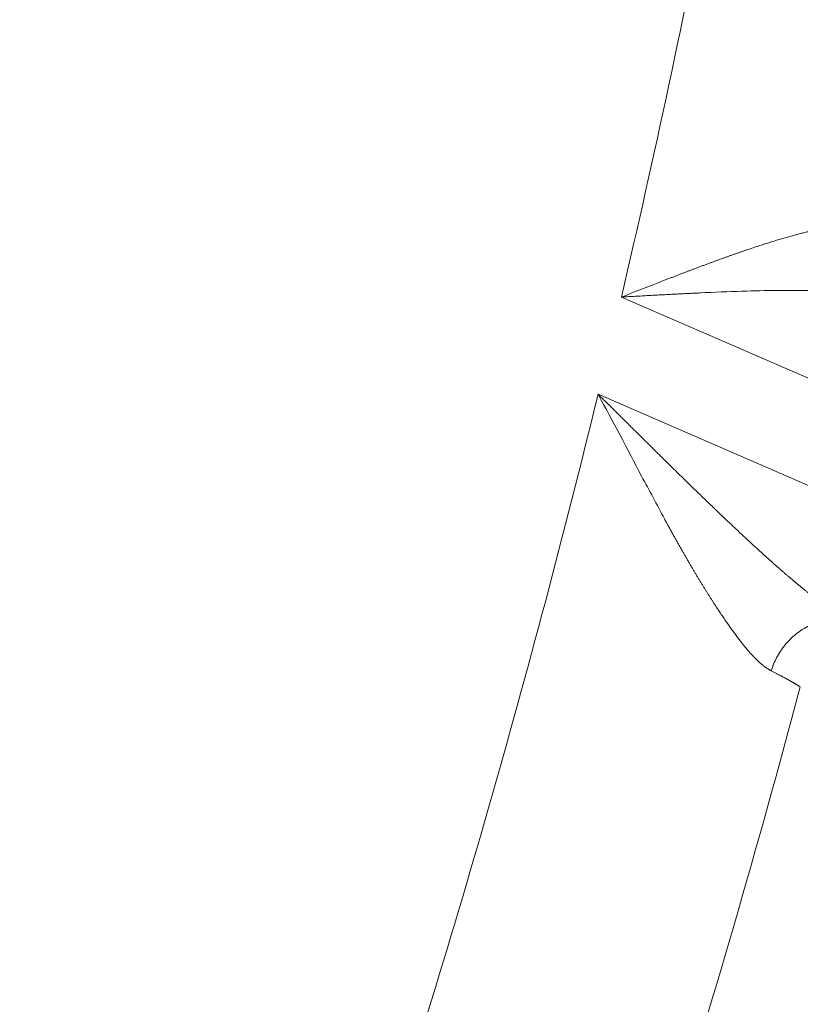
# Model space of a CAD drawing. Header units: millimetres. Extents: x 5437 to 18441, y -4466 to 3128.
# Tile 187 of 256: x 8569.09 to 8574.86, y -2800.65 to -2793.37. Entities that reach past the tile are written whole.
import ezdxf

# ---------------------------------------------------------------- set-up
doc = ezdxf.new("R2010")
doc.units = ezdxf.units.MM
doc.layers.add('1', color=7, linetype='Continuous', true_color=0xffffff)
doc.styles.add('TXT08', font='txt.shx', dxfattribs={"width": 0.8, "bigfont": 'gbcbig.shx'})
doc.dimstyles.get("Standard").update_dxf_attribs({"dimtxt": 0.18, "dimasz": 0.18, "dimexe": 0.18, "dimexo": 0.0625, "dimgap": 0.09, "dimtad": 0, "dimtih": 1, "dimtoh": 1, "dimdec": 4, "dimzin": 0, "dimdsep": 46, "dimtxsty": 'Standard', "dimcen": 0.09, "dimadec": 0, "dimazin": 0, "dimtfac": 1, "dimtdec": 4, "dimtofl": 0, "dimtmove": 0, "dimatfit": 3, "dimfxl": 1, "dimtolj": 1, "dimtzin": 0, "dimarcsym": 0})
doc.dimstyles.new('YanXiu', dxfattribs={"dimtxt": 40, "dimasz": 30, "dimexe": 0.66, "dimexo": 0.66, "dimgap": 0.66, "dimtad": 0, "dimdec": 1, "dimdsep": 46, "dimtxsty": 'TXT08', "dimcen": 0, "dimclrd": 256, "dimclre": 165, "dimclrt": 90, "dimazin": 2, "dimtfac": 1, "dimtdec": 1, "dimtofl": 0, "dimtmove": 0, "dimatfit": 3, "dimfxl": 1, "dimlwd": 5, "dimlwe": 13, "dimarcsym": 0})

# ---------------------------------------------------------------- blocks, each defined once
blk = doc.blocks.new('*D53')
at = {"color": 0, "lineweight": -2, "transparency": 16777216}
for p, q in [((10989.4307, -2154.4155), (10692.9173, -2240.8213)), ((11069.4307, -2154.4155), (10989.4307, -2154.4155)), ((8443.48, -2896.4116), (8443.48, -2896.2316)), ((8443.39, -2896.3216), (8443.57, -2896.3216))]:
    blk.add_line(p, q, dxfattribs=at)
at = {"color": 0, "lineweight": 20, "transparency": 16777216}
blk.add_solid([(10689.1871, -2228.0204), (10696.6476, -2253.6222), (10616.1119, -2263.2029)], dxfattribs=at)
at = {"layer": 'Defpoints', "color": 0, "lineweight": 20, "transparency": 16777216}
for p in [(10616.1119, -2263.2029), (6270.848, -3529.4402)]:
    blk.add_point(p, dxfattribs=at)
at = {"color": 0, "lineweight": 20, "transparency": 16777216, "insert": (11249.5207, -2154.4155), "char_height": 80, "attachment_point": 5}
blk.add_mtext('\\A1;R2260', dxfattribs=at)
blk = doc.blocks.new('*D54')
at = {"color": 0, "lineweight": -2, "transparency": 16777216}
blk.add_line((7492.6853, -2896.3216), (7463.5164, -2896.3216), dxfattribs=at)
at = {"color": 0, "lineweight": -3, "transparency": 16777216}
for start, end in [(14.7247061, 87.3296239), (101.5902046, 175.2752939)]:
    blk.add_arc((8434.1189, -2896.3216), 970.4225, start, end, dxfattribs=at)
at = {"color": 0, "lineweight": 20, "transparency": 16777216}
for points in [[(9385.6953, -2646.8098), (9359.6469, -2652.519), (9389.7986, -2727.8095)], [(7480.3159, -2816.9391), (7453.6719, -2815.84), (7463.6964, -2896.3216)]]:
    blk.add_solid(points, dxfattribs=at)
at = {"layer": 'Defpoints', "color": 0, "lineweight": 20, "transparency": 16777216}
for p in [(7900.863, -2085.5454), (10671.8171, -2501.755), (7492.7478, -2896.3216), (7740.5009, -2896.3216), (8434.1189, -2896.3216)]:
    blk.add_point(p, dxfattribs=at)
at = {"color": 0, "lineweight": 20, "transparency": 16777216, "insert": (8359.2409, -1928.7921), "char_height": 80, "attachment_point": 5}
blk.add_mtext('\\A1;165%%D', dxfattribs=at)
blk = doc.blocks.new('*D56')
at = {"lineweight": 5, "transparency": 16777216}
blk.add_line((9409.7195, -2278.0276), (9220.8999, -2398.8703), dxfattribs=at)
at = {"lineweight": 20, "transparency": 16777216}
blk.add_solid([(9218.2046, -2394.659), (9223.5951, -2403.0817), (9195.6316, -2415.0418)], dxfattribs=at)
at = {"layer": 'Defpoints', "color": 0, "lineweight": 20, "transparency": 16777216}
for p in [(9195.6316, -2415.0418), (8443.48, -2896.4116)]:
    blk.add_point(p, dxfattribs=at)
at = {"color": 90, "lineweight": 20, "transparency": 16777216, "insert": (9459.6888, -2246.0477), "char_height": 40, "attachment_point": 5, "rotation": 32.61885, "style": 'TXT08'}
blk.add_mtext('R893', dxfattribs=at)

msp = doc.modelspace()

# ---------------------------------------------------------------- linework, layer by layer
at = {"color": 7, "lineweight": 20}
msp.add_arc((8443.47995, -2896.41157), 893, 10.1099821, 350.11198757, dxfattribs=at)
at = {"layer": '1', "color": 0, "lineweight": 20}
for p, q in [((8577.16751, -2796.99546), (8573.53493, -2795.41764)), ((8573.36308, -2796.13636), (8576.99004, -2797.71174))]:
    msp.add_line(p, q, dxfattribs=at)
for radius, start, end in [(80.37817, 346.8162881, 351.3986638), (80.37818, 341.778571, 346.2895206), (82.36106, 342.5348428, 345.0735814)]:
    msp.add_arc((8495.27522, -2777.08546), radius, start, end, dxfattribs=at)
for points, knots in [([(8574.60455, -2795.02196), (8574.61106, -2795.01989), (8574.62404, -2795.01577), (8574.64334, -2795.00973), (8574.66242, -2795.00382), (8574.68127, -2794.99806), (8574.69989, -2794.99244), (8574.71829, -2794.98696), (8574.73645, -2794.98162), (8574.75439, -2794.97643), (8574.7721, -2794.97138), (8574.78958, -2794.96647), (8574.80683, -2794.96171), (8574.82386, -2794.95708), (8574.84066, -2794.95261), (8574.85723, -2794.94827), (8574.87358, -2794.94408), (8574.8897, -2794.94004), (8574.9056, -2794.93614), (8574.92127, -2794.93238), (8574.93672, -2794.92877), (8574.95194, -2794.92531), (8574.96694, -2794.92199), (8574.98172, -2794.91881), (8574.99627, -2794.91579), (8575.01061, -2794.91291), (8575.02472, -2794.91017), (8575.03862, -2794.90759), (8575.05229, -2794.90515), (8575.06576, -2794.90286), (8575.07461, -2794.90144), (8575.07902, -2794.90074)], [0, 0, 0, 0, 0.0385958, 0.0768861, 0.114872, 0.1525547, 0.1899352, 0.2270147, 0.2637944, 0.3002755, 0.3364593, 0.372347, 0.40794, 0.4432398, 0.4782476, 0.5129649, 0.5473933, 0.5815343, 0.6153895, 0.6489604, 0.6822489, 0.7152565, 0.7479852, 0.7804366, 0.8126127, 0.8445155, 0.8761468, 0.9075088, 0.9386036, 0.9694332, 1, 1, 1, 1]), ([(8574.08095, -2795.20636), (8574.08927, -2795.20323), (8574.10584, -2795.197), (8574.13054, -2795.18777), (8574.15496, -2795.17868), (8574.17912, -2795.16975), (8574.203, -2795.16096), (8574.22661, -2795.15231), (8574.24995, -2795.14381), (8574.27301, -2795.13546), (8574.2958, -2795.12726), (8574.31831, -2795.1192), (8574.34055, -2795.11129), (8574.36251, -2795.10353), (8574.3842, -2795.09591), (8574.4056, -2795.08844), (8574.42673, -2795.08112), (8574.44759, -2795.07395), (8574.46816, -2795.06693), (8574.48847, -2795.06006), (8574.50849, -2795.05333), (8574.52824, -2795.04676), (8574.54771, -2795.04033), (8574.56691, -2795.03406), (8574.58584, -2795.02793), (8574.59833, -2795.02394), (8574.60455, -2795.02196)], [0, 0, 0, 0, 0.0465479, 0.0926682, 0.1383613, 0.1836276, 0.2284672, 0.2728807, 0.3168685, 0.3604308, 0.4035683, 0.4462812, 0.4885701, 0.5304356, 0.571878, 0.6128979, 0.653496, 0.6936727, 0.7334288, 0.7727649, 0.8116815, 0.8501795, 0.8882596, 0.9259225, 0.963169, 1, 1, 1, 1]), ([(8573.84636, -2795.29612), (8573.85484, -2795.29283), (8573.87167, -2795.28631), (8573.89668, -2795.27666), (8573.92125, -2795.2672), (8573.94537, -2795.25793), (8573.96905, -2795.24885), (8573.99229, -2795.23997), (8574.01509, -2795.23129), (8574.03744, -2795.2228), (8574.05935, -2795.2145), (8574.0738, -2795.20905), (8574.08095, -2795.20636)], [0, 0, 0, 0, 0.1079964, 0.2142161, 0.3186589, 0.4213248, 0.5222136, 0.6213253, 0.7186597, 0.814217, 0.907997, 1, 1, 1, 1]), ([(8574.11922, -2795.38708), (8574.1089, -2795.38755), (8574.08774, -2795.38853), (8574.05513, -2795.39006), (8574.02087, -2795.39171), (8573.98495, -2795.39347), (8573.94736, -2795.39535), (8573.90812, -2795.39736), (8573.86721, -2795.3995), (8573.82464, -2795.40176), (8573.7804, -2795.40414), (8573.73451, -2795.40664), (8573.68695, -2795.40925), (8573.63774, -2795.41197), (8573.58689, -2795.41478), (8573.55243, -2795.41668), (8573.53493, -2795.41764)], [0, 0, 0, 0, 0.0533282, 0.1094407, 0.1683377, 0.2300192, 0.2944854, 0.3617363, 0.431772, 0.5045925, 0.5801979, 0.6585883, 0.7397636, 0.823724, 0.9104695, 1, 1, 1, 1]), ([(8575.22007, -2795.38205), (8575.21345, -2795.38152), (8575.20015, -2795.38045), (8575.17995, -2795.37899), (8575.15946, -2795.37761), (8575.13867, -2795.37633), (8575.11758, -2795.37515), (8575.0962, -2795.37406), (8575.07452, -2795.37307), (8575.05253, -2795.37217), (8575.03026, -2795.37136), (8575.00768, -2795.37065), (8574.98481, -2795.37002), (8574.96165, -2795.36948), (8574.93818, -2795.36903), (8574.91443, -2795.36866), (8574.89038, -2795.36838), (8574.86604, -2795.36818), (8574.84141, -2795.36806), (8574.81649, -2795.36802), (8574.79127, -2795.36806), (8574.76577, -2795.36817), (8574.73997, -2795.36835), (8574.7139, -2795.3686), (8574.69638, -2795.36882), (8574.68758, -2795.36894)], [0, 0, 0, 0, 0.0395235, 0.0794005, 0.1196321, 0.1602192, 0.2011627, 0.2424635, 0.2841224, 0.3261403, 0.368518, 0.4112564, 0.4543561, 0.4978179, 0.5416427, 0.585831, 0.6303837, 0.6753014, 0.7205848, 0.7662345, 0.8122512, 0.8586355, 0.905388, 0.9525093, 1, 1, 1, 1]), ([(8573.36308, -2796.13636), (8573.3722, -2796.14533), (8573.39035, -2796.16319), (8573.41741, -2796.18987), (8573.44419, -2796.21631), (8573.4707, -2796.24251), (8573.49693, -2796.26845), (8573.52289, -2796.29415), (8573.54858, -2796.31958), (8573.57399, -2796.34477), (8573.59914, -2796.36969), (8573.62401, -2796.39434), (8573.64861, -2796.41874), (8573.67295, -2796.44286), (8573.69702, -2796.46672), (8573.72083, -2796.49031), (8573.74437, -2796.51362), (8573.76764, -2796.53666), (8573.79065, -2796.55942), (8573.8134, -2796.58191), (8573.83588, -2796.60412), (8573.85811, -2796.62605), (8573.88007, -2796.64769), (8573.90177, -2796.66906), (8573.9232, -2796.69015), (8573.94438, -2796.71095), (8573.9653, -2796.73147), (8573.98595, -2796.7517), (8574.00635, -2796.77166), (8574.02648, -2796.79133), (8574.04636, -2796.81071), (8574.06597, -2796.82981), (8574.08533, -2796.84863), (8574.10442, -2796.86716), (8574.12326, -2796.88541), (8574.14183, -2796.90337), (8574.16014, -2796.92105), (8574.17819, -2796.93845), (8574.19598, -2796.95557), (8574.21351, -2796.97241), (8574.23078, -2796.98897), (8574.2422, -2796.99989), (8574.24787, -2797.00532)], [0, 0, 0, 0, 0.030695, 0.0610975, 0.0912077, 0.1210256, 0.1505511, 0.1797843, 0.2087252, 0.2373739, 0.2657303, 0.2937945, 0.3215666, 0.3490464, 0.3762341, 0.4031297, 0.4297332, 0.4560447, 0.4820641, 0.5077916, 0.5332271, 0.5583706, 0.5832223, 0.607782, 0.63205, 0.6560262, 0.6797106, 0.7031034, 0.7262045, 0.7490139, 0.7715318, 0.7937582, 0.815693, 0.8373365, 0.8586886, 0.8797494, 0.9005189, 0.9209973, 0.9411845, 0.9610806, 0.9806858, 1, 1, 1, 1]), ([(8574.0016, -2797.32298), (8573.99739, -2797.31563), (8573.9889, -2797.30083), (8573.97609, -2797.27834), (8573.9631, -2797.25544), (8573.94994, -2797.2321), (8573.9366, -2797.20834), (8573.92309, -2797.18415), (8573.9094, -2797.15954), (8573.89553, -2797.1345), (8573.88147, -2797.10903), (8573.86724, -2797.08314), (8573.8577, -2797.0657), (8573.85289, -2797.05693)], [0, 0, 0, 0, 0.0845642, 0.1703929, 0.2574879, 0.3458508, 0.4354829, 0.5263856, 0.6185603, 0.712008, 0.8067298, 0.9027269, 1, 1, 1, 1]), ([(8574.33081, -2797.08415), (8574.3383, -2797.09123), (8574.3532, -2797.10533), (8574.37543, -2797.12629), (8574.39743, -2797.14698), (8574.41919, -2797.16739), (8574.44073, -2797.18752), (8574.46204, -2797.20736), (8574.48312, -2797.22693), (8574.50398, -2797.24621), (8574.5246, -2797.2652), (8574.545, -2797.28391), (8574.56518, -2797.30233), (8574.58513, -2797.32046), (8574.60486, -2797.3383), (8574.62436, -2797.35585), (8574.64364, -2797.3731), (8574.66269, -2797.39007), (8574.68152, -2797.40673), (8574.70013, -2797.42311), (8574.71852, -2797.43918), (8574.73668, -2797.45496), (8574.75463, -2797.47044), (8574.77235, -2797.48563), (8574.78985, -2797.50052), (8574.80713, -2797.5151), (8574.82419, -2797.52939), (8574.84103, -2797.54338), (8574.85764, -2797.55707), (8574.87404, -2797.57046), (8574.89022, -2797.58355), (8574.90617, -2797.59634), (8574.92191, -2797.60883), (8574.93742, -2797.62102), (8574.95272, -2797.63291), (8574.96779, -2797.6445), (8574.98265, -2797.65579), (8574.99728, -2797.66678), (8575.01169, -2797.67747), (8575.02588, -2797.68786), (8575.03986, -2797.69795), (8575.05361, -2797.70774), (8575.06713, -2797.71724), (8575.08044, -2797.72644), (8575.09353, -2797.73534), (8575.10639, -2797.74394), (8575.11903, -2797.75225), (8575.13145, -2797.76026), (8575.14364, -2797.76798), (8575.15562, -2797.77541), (8575.16737, -2797.78254), (8575.17889, -2797.78938), (8575.19019, -2797.79593), (8575.20127, -2797.80219), (8575.21212, -2797.80816), (8575.22274, -2797.81384), (8575.23314, -2797.81923), (8575.24332, -2797.82433), (8575.25327, -2797.82917), (8575.25979, -2797.83218), (8575.26302, -2797.83368)], [0, 0, 0, 0, 0.0233393, 0.0464561, 0.0693508, 0.0920235, 0.1144747, 0.1367045, 0.1587133, 0.1805014, 0.2020692, 0.2234168, 0.2445448, 0.2654535, 0.2861431, 0.3066142, 0.326867, 0.3469021, 0.3667197, 0.3863204, 0.4057045, 0.4248725, 0.443825, 0.4625623, 0.4810851, 0.4993938, 0.5174889, 0.5353711, 0.5530409, 0.5704989, 0.5877458, 0.6047822, 0.6216087, 0.6382262, 0.6546352, 0.6708366, 0.6868311, 0.7026196, 0.7182028, 0.7335818, 0.7487574, 0.7637305, 0.7785022, 0.7930735, 0.8074455, 0.8216192, 0.8355959, 0.8493768, 0.8629631, 0.8763563, 0.8895576, 0.9025686, 0.9153907, 0.9280255, 0.9404747, 0.9527401, 0.9648233, 0.9767264, 0.9884513, 1, 1, 1, 1]), ([(8574.17458, -2797.61184), (8574.17069, -2797.60564), (8574.16287, -2797.59317), (8574.15109, -2797.57422), (8574.13921, -2797.55496), (8574.12722, -2797.5354), (8574.11513, -2797.51553), (8574.10293, -2797.49535), (8574.09062, -2797.47487), (8574.07821, -2797.45408), (8574.0657, -2797.43298), (8574.05308, -2797.41158), (8574.04035, -2797.38987), (8574.02753, -2797.36786), (8574.01459, -2797.34555), (8574.00594, -2797.33052), (8574.0016, -2797.32298)], [0, 0, 0, 0, 0.0671936, 0.1350288, 0.2035084, 0.272635, 0.3424111, 0.4128391, 0.4839215, 0.5556604, 0.6280581, 0.7011166, 0.7748382, 0.8492247, 0.924278, 1, 1, 1, 1]), ([(8574.32587, -2797.8403), (8574.32241, -2797.83535), (8574.31547, -2797.82545), (8574.30503, -2797.81036), (8574.29451, -2797.79505), (8574.28393, -2797.77951), (8574.27328, -2797.76375), (8574.26256, -2797.74777), (8574.25178, -2797.73156), (8574.24093, -2797.71512), (8574.23002, -2797.69847), (8574.21905, -2797.68158), (8574.20802, -2797.66448), (8574.19692, -2797.64715), (8574.18577, -2797.62961), (8574.17832, -2797.61778), (8574.17458, -2797.61184)], [0, 0, 0, 0, 0.0689578, 0.1382814, 0.2079745, 0.2780408, 0.3484841, 0.4193078, 0.4905154, 0.5621104, 0.6340962, 0.706476, 0.7792532, 0.8524308, 0.9260121, 1, 1, 1, 1]), ([(8574.49781, -2798.06102), (8574.49498, -2798.05791), (8574.48928, -2798.05166), (8574.48067, -2798.04194), (8574.47195, -2798.0319), (8574.46311, -2798.02151), (8574.45414, -2798.01078), (8574.44506, -2797.99972), (8574.43585, -2797.98831), (8574.42651, -2797.97656), (8574.41705, -2797.96447), (8574.40745, -2797.95204), (8574.39773, -2797.93927), (8574.38787, -2797.92615), (8574.37787, -2797.91269), (8574.36774, -2797.89889), (8574.35748, -2797.88475), (8574.34707, -2797.87026), (8574.33652, -2797.85544), (8574.32943, -2797.84536), (8574.32587, -2797.8403)], [0, 0, 0, 0, 0.0498514, 0.1003402, 0.1514738, 0.203259, 0.2557027, 0.3088112, 0.3625907, 0.4170472, 0.4721865, 0.528014, 0.5845349, 0.6417544, 0.6996773, 0.7583082, 0.8176518, 0.8777122, 0.9384936, 1, 1, 1, 1]), ([(8574.64236, -2798.18019), (8574.64016, -2798.17906), (8574.63573, -2798.17679), (8574.62903, -2798.17307), (8574.62229, -2798.1691), (8574.61548, -2798.16486), (8574.6086, -2798.16036), (8574.60167, -2798.15559), (8574.59468, -2798.15056), (8574.58762, -2798.14526), (8574.5805, -2798.1397), (8574.57331, -2798.13388), (8574.56606, -2798.12778), (8574.55875, -2798.12143), (8574.55137, -2798.11481), (8574.54392, -2798.10792), (8574.5364, -2798.10077), (8574.52882, -2798.09335), (8574.52116, -2798.08567), (8574.51344, -2798.07772), (8574.50565, -2798.06951), (8574.50043, -2798.06386), (8574.49781, -2798.06102)], [0, 0, 0, 0, 0.0468466, 0.0939633, 0.1413613, 0.1890517, 0.2370452, 0.2853524, 0.3339836, 0.382949, 0.4322585, 0.4819218, 0.5319485, 0.5823477, 0.6331287, 0.6843001, 0.7358708, 0.7878491, 0.8402432, 0.8930612, 0.9463109, 1, 1, 1, 1]), ([(8574.85721, -2798.29988), (8574.85639, -2798.29932), (8574.85473, -2798.2982), (8574.85199, -2798.29639), (8574.84905, -2798.29448), (8574.8459, -2798.29248), (8574.84254, -2798.29037), (8574.83897, -2798.28816), (8574.83519, -2798.28586), (8574.83119, -2798.28345), (8574.82699, -2798.28094), (8574.82257, -2798.27833), (8574.81794, -2798.27562), (8574.81309, -2798.27281), (8574.80803, -2798.26989), (8574.80276, -2798.26688), (8574.79728, -2798.26376), (8574.79157, -2798.26055), (8574.78566, -2798.25723), (8574.77953, -2798.25381), (8574.77318, -2798.25029), (8574.76662, -2798.24667), (8574.75985, -2798.24295), (8574.75285, -2798.23912), (8574.74565, -2798.2352), (8574.73823, -2798.23117), (8574.73059, -2798.22704), (8574.72273, -2798.22281), (8574.71467, -2798.21848), (8574.70638, -2798.21405), (8574.69788, -2798.20951), (8574.68917, -2798.20488), (8574.68024, -2798.20015), (8574.6711, -2798.19531), (8574.66174, -2798.19037), (8574.65218, -2798.18534), (8574.64564, -2798.18191), (8574.64236, -2798.18019)], [0, 0, 0, 0, 0.0278139, 0.0556712, 0.0835721, 0.1115167, 0.139505, 0.1675372, 0.1956134, 0.2237337, 0.2518981, 0.2801068, 0.3083599, 0.3366575, 0.3649997, 0.3933866, 0.4218182, 0.4502947, 0.4788162, 0.5073827, 0.5359944, 0.5646514, 0.5933537, 0.6221015, 0.6508948, 0.6797338, 0.7086184, 0.7375489, 0.7665253, 0.7955477, 0.8246162, 0.8537309, 0.8828918, 0.9120991, 0.9413529, 0.9706531, 1, 1, 1, 1])]:
    msp.add_open_spline(points, degree=3, knots=knots, dxfattribs=at)
for points in [[(8573.53493, -2795.41764), (8573.63905, -2795.37742), (8573.74314, -2795.33698), (8573.84636, -2795.29612)], [(8574.42602, -2795.37502), (8574.32454, -2795.37724), (8574.22217, -2795.38149), (8574.11922, -2795.38708)], [(8574.68758, -2795.36894), (8574.60126, -2795.36899), (8574.514, -2795.37117), (8574.42602, -2795.37502)], [(8573.68356, -2796.7417), (8573.58011, -2796.53977), (8573.47198, -2796.33765), (8573.36308, -2796.13636)], [(8573.85289, -2797.05693), (8573.79824, -2796.95203), (8573.74159, -2796.8469), (8573.68356, -2796.7417)], [(8574.24787, -2797.00532), (8574.2754, -2797.03185), (8574.30305, -2797.05813), (8574.33081, -2797.08415)]]:
    msp.add_open_spline(points, degree=3, dxfattribs=at)
msp.add_rational_spline([(8575.26302, -2797.83368), (8574.8107, -2797.64253), (8574.64236, -2798.18019)], [1, 0.662653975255, 1], degree=2, dxfattribs=at)

# ---------------------------------------------------------------- dimensions: what is measured, and where the dimension line sits
at = {"color": 0, "lineweight": 20}
dim = msp.add_angular_dim_2l(base=(7900.86303, -2085.54536), line1=((8434.11893, -2896.32157), (10671.81706, -2501.75501)), line2=((7740.5009, -2896.32157), (7492.74781, -2896.32157)), text='165%%D', dimstyle='Standard', override={"dimtxt": 80, "dimasz": 80, "dimlwd": 65533}, dxfattribs=at)
dim.commit()
dim.dimension.update_dxf_attribs({"geometry": '*D54', "text_midpoint": (8359.2409, -1928.79214), "dimtype": 162})
dim = msp.add_diameter_dim_2p(p1=(6270.84796, -3529.44022), p2=(10616.11195, -2263.20291), text='R2260', dimstyle='Standard', override={"dimtxt": 80, "dimasz": 80, "dimdec": 0}, dxfattribs=at)
dim.commit()
dim.dimension.update_dxf_attribs({"geometry": '*D53', "text_midpoint": (11249.52071, -2154.41547), "dimtype": 163})
at = {"color": 7, "lineweight": 20}
dim = msp.add_radius_dim(center=(8443.47995, -2896.41157), mpoint=(9195.63162, -2415.04179), dimstyle='YanXiu', dxfattribs=at)
dim.commit()
dim.dimension.update_dxf_attribs({"geometry": '*D56', "text_midpoint": (9459.68883, -2246.04773), "dimtype": 164})

doc.saveas('drawing.dxf')
